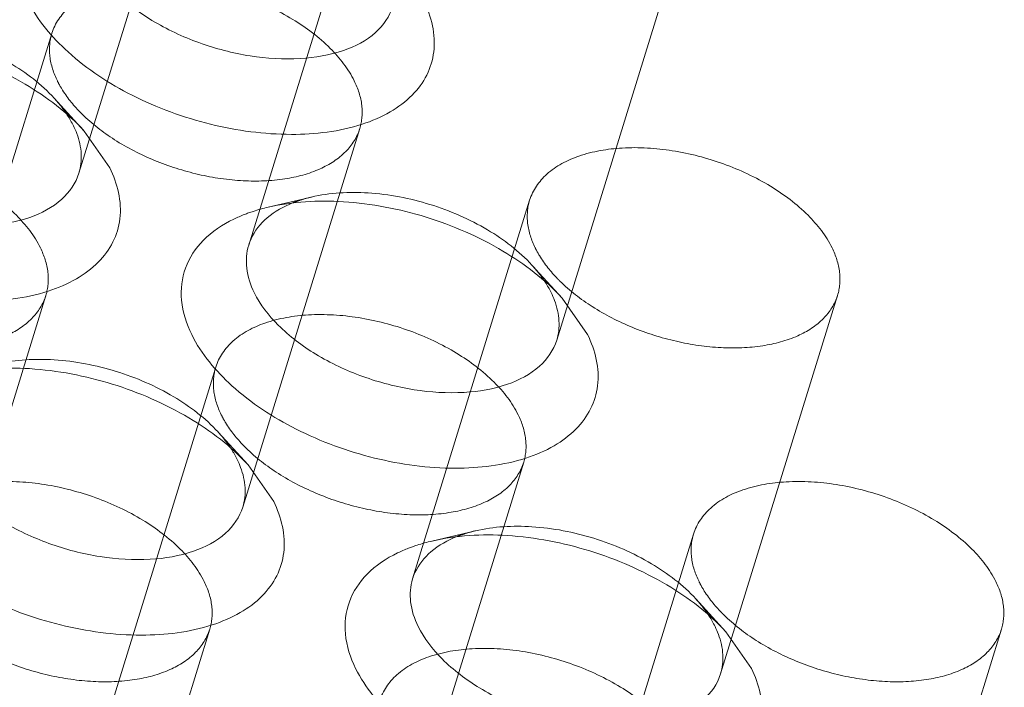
# Model space of a CAD drawing. Header units: millimetres. Extents: x 4497 to 13960, y 12291 to 16372.
# Tile 109 of 217: x 4906.44 to 4915.61, y 15320.26 to 15326.48. Entities that reach past the tile are written whole.
import ezdxf

# ---------------------------------------------------------------- set-up
doc = ezdxf.new("R2010")
doc.units = ezdxf.units.MM
doc.header["$LTSCALE"] = 0.8
doc.linetypes.add('HIDDEN', pattern=[9.525, 6.35, -3.175])
doc.layers.get('0').update_dxf_attribs({"linetype": 'CONTINUOUS', "lineweight": 0})
doc.layers.add('3', color=5, linetype='HIDDEN', lineweight=0)

msp = doc.modelspace()

# ---------------------------------------------------------------- linework, layer by layer
at = {"lineweight": 15}
for p, q in [((4907.0457, 15325.4427), (4907.2837, 15325.1014)), ((4911.4926, 15323.8887), (4911.7305, 15323.5474)), ((4908.5709, 15322.3346), (4908.8089, 15321.9934)), ((4913.0178, 15320.7806), (4913.2557, 15320.4394))]:
    msp.add_line(p, q, dxfattribs=at)
for centre, radius, start, end in [((4906.2177, 15325.1357), 0.8096, 20.49933, 26.19681), ((4909.0473, 15324.2363), 0.493, 155.62909, 162.86907), ((4910.6645, 15323.5817), 0.8096, 20.49933, 26.19681), ((4907.7429, 15322.0276), 0.8096, 20.49933, 26.19681), ((4910.5725, 15321.1282), 0.493, 155.62909, 162.86907), ((4912.1898, 15320.4736), 0.8096, 20.49933, 26.19681)]:
    msp.add_arc(centre, radius, start, end, dxfattribs=at)
for points, knots in [([(4909.9174, 15326.6045), (4909.8889, 15326.512), (4909.7606, 15326.3291), (4909.4429, 15326.1676), (4909.0376, 15326.1002), (4908.5784, 15326.1293), (4908.1103, 15326.2512), (4907.6792, 15326.4529), (4907.3299, 15326.7155), (4907.1579, 15326.9345), (4907.1026, 15327.0471)], [0, 0, 0, 0, 0.087919, 0.191483, 0.315807, 0.456957, 0.606104, 0.752524, 0.886126, 1, 1, 1, 1]), ([(4910.2053, 15326.6555), (4910.2765, 15326.5104), (4910.3375, 15326.2627), (4910.2441, 15325.9564), (4910.1001, 15325.7622), (4909.89, 15325.6072), (4909.5169, 15325.4494), (4908.9408, 15325.3825), (4908.2086, 15325.4813), (4907.4963, 15325.7426), (4906.9038, 15326.1278), (4906.6099, 15326.4745), (4906.5211, 15326.6555)], [0, 0, 0, 0, 0.096766, 0.141571, 0.18803, 0.239006, 0.296129, 0.428924, 0.580085, 0.735392, 0.87928, 1, 1, 1, 1]), ([(4904.3101, 15326.2881), (4904.5382, 15326.3417), (4905.0408, 15326.3671), (4905.7882, 15326.2228), (4906.4865, 15325.9198), (4906.8876, 15325.6157), (4907.0458, 15325.4427)], [0, 0, 0, 0, 0.236672, 0.49996, 0.763225, 1, 1, 1, 1]), ([(4906.9958, 15325.0505), (4906.9673, 15324.9579), (4906.8389, 15324.775), (4906.5212, 15324.6135), (4906.116, 15324.5461), (4905.6568, 15324.5753), (4905.1886, 15324.6971), (4904.7575, 15324.8989), (4904.4082, 15325.1614), (4904.2362, 15325.3805), (4904.181, 15325.4931)], [0, 0, 0, 0, 0.087919, 0.191483, 0.315807, 0.456957, 0.606104, 0.752524, 0.886126, 1, 1, 1, 1]), ([(4906.9761, 15325.4192), (4906.9987, 15325.3585), (4907.0278, 15325.2349), (4907.0135, 15325.1079), (4906.9958, 15325.0505)], [0, 0, 0, 0, 0.519195, 1, 1, 1, 1]), ([(4907.2837, 15325.1014), (4907.3548, 15324.9564), (4907.4158, 15324.7086), (4907.3225, 15324.4023), (4907.1785, 15324.2082), (4906.9683, 15324.0532), (4906.5953, 15323.8954), (4906.0192, 15323.8285), (4905.2869, 15323.9273), (4904.5747, 15324.1886), (4903.9821, 15324.5738), (4903.6882, 15324.9205), (4903.5994, 15325.1014)], [0, 0, 0, 0, 0.096766, 0.141571, 0.18803, 0.239006, 0.296129, 0.428924, 0.580085, 0.735392, 0.87928, 1, 1, 1, 1]), ([(4908.5743, 15324.6805), (4908.5889, 15324.6857), (4908.649, 15324.7062), (4908.7103, 15324.7231), (4908.757, 15324.7341)], [0, 0, 0, 0, 0.243879, 1, 1, 1, 1]), ([(4908.5982, 15324.4397), (4908.6319, 15324.5141), (4908.746, 15324.6562), (4908.9033, 15324.7419), (4908.9908, 15324.7764)], [0, 0, 0, 0, 0.464886, 1, 1, 1, 1]), ([(4908.757, 15324.7341), (4908.985, 15324.7877), (4909.4877, 15324.8131), (4910.2351, 15324.6688), (4910.9334, 15324.3658), (4911.3345, 15324.0617), (4911.4926, 15323.8887)], [0, 0, 0, 0, 0.236672, 0.49996, 0.763225, 1, 1, 1, 1]), ([(4908.0463, 15323.5474), (4907.9971, 15323.6476), (4907.9292, 15323.8544), (4907.9649, 15324.1777), (4908.1472, 15324.4505), (4908.3326, 15324.5725), (4908.4362, 15324.6227)], [0, 0, 0, 0, 0.260072, 0.494273, 0.731806, 1, 1, 1, 1]), ([(4908.4362, 15324.6227), (4908.4696, 15324.6389), (4908.5155, 15324.6588), (4908.5623, 15324.6762), (4908.5743, 15324.6805)], [0, 0, 0, 0, 0.744437, 1, 1, 1, 1]), ([(4908.6278, 15323.9391), (4908.5928, 15324.0105), (4908.5438, 15324.157), (4908.5551, 15324.313), (4908.5762, 15324.3815)], [0, 0, 0, 0, 0.52606, 1, 1, 1, 1]), ([(4911.4426, 15323.4965), (4911.4141, 15323.4039), (4911.2858, 15323.221), (4910.9681, 15323.0595), (4910.5628, 15322.9921), (4910.1036, 15323.0212), (4909.6355, 15323.1431), (4909.2044, 15323.3449), (4908.8551, 15323.6074), (4908.6831, 15323.8264), (4908.6278, 15323.9391)], [0, 0, 0, 0, 0.087919, 0.191483, 0.315807, 0.456957, 0.606104, 0.752524, 0.886126, 1, 1, 1, 1]), ([(4911.4229, 15323.8652), (4911.4455, 15323.8045), (4911.4746, 15323.6809), (4911.4603, 15323.5538), (4911.4426, 15323.4965)], [0, 0, 0, 0, 0.519195, 1, 1, 1, 1]), ([(4911.7305, 15323.5474), (4911.8017, 15323.4023), (4911.8627, 15323.1546), (4911.7694, 15322.8483), (4911.6254, 15322.6542), (4911.4152, 15322.4992), (4911.0422, 15322.3413), (4910.466, 15322.2745), (4909.7338, 15322.3733), (4909.0215, 15322.6346), (4908.429, 15323.0198), (4908.1351, 15323.3664), (4908.0463, 15323.5474)], [0, 0, 0, 0, 0.096766, 0.141571, 0.18803, 0.239006, 0.296129, 0.428924, 0.580085, 0.735392, 0.87928, 1, 1, 1, 1]), ([(4905.8353, 15323.1801), (4906.0634, 15323.2336), (4906.566, 15323.2591), (4907.3134, 15323.1147), (4908.0117, 15322.8118), (4908.4128, 15322.5076), (4908.571, 15322.3346)], [0, 0, 0, 0, 0.236672, 0.49996, 0.763225, 1, 1, 1, 1]), ([(4908.521, 15321.9425), (4908.4925, 15321.8499), (4908.3641, 15321.667), (4908.0465, 15321.5055), (4907.6412, 15321.4381), (4907.182, 15321.4672), (4906.7138, 15321.5891), (4906.2828, 15321.7908), (4905.9334, 15322.0534), (4905.7615, 15322.2724), (4905.7062, 15322.385)], [0, 0, 0, 0, 0.087919, 0.191483, 0.315807, 0.456957, 0.606104, 0.752524, 0.886126, 1, 1, 1, 1]), ([(4908.5013, 15322.3112), (4908.5239, 15322.2504), (4908.553, 15322.1269), (4908.5387, 15321.9998), (4908.521, 15321.9425)], [0, 0, 0, 0, 0.519195, 1, 1, 1, 1]), ([(4908.8089, 15321.9934), (4908.8801, 15321.8483), (4908.941, 15321.6006), (4908.8477, 15321.2943), (4908.7037, 15321.1002), (4908.4936, 15320.9452), (4908.1205, 15320.7873), (4907.5444, 15320.7204), (4906.8122, 15320.8193), (4906.0999, 15321.0806), (4905.5073, 15321.4657), (4905.2134, 15321.8124), (4905.1246, 15321.9934)], [0, 0, 0, 0, 0.096766, 0.141571, 0.18803, 0.239006, 0.296129, 0.428924, 0.580085, 0.735392, 0.87928, 1, 1, 1, 1]), ([(4910.2822, 15321.626), (4910.5102, 15321.6796), (4911.0129, 15321.7051), (4911.7603, 15321.5607), (4912.4586, 15321.2577), (4912.8597, 15320.9536), (4913.0178, 15320.7806)], [0, 0, 0, 0, 0.236672, 0.49996, 0.763225, 1, 1, 1, 1]), ([(4910.0996, 15321.5724), (4910.1141, 15321.5777), (4910.1742, 15321.5981), (4910.2355, 15321.6151), (4910.2822, 15321.626)], [0, 0, 0, 0, 0.243879, 1, 1, 1, 1]), ([(4910.1234, 15321.3317), (4910.1571, 15321.4061), (4910.2713, 15321.5482), (4910.4285, 15321.6339), (4910.516, 15321.6684)], [0, 0, 0, 0, 0.464886, 1, 1, 1, 1]), ([(4909.5715, 15320.4394), (4909.5223, 15320.5396), (4909.4544, 15320.7464), (4909.4901, 15321.0696), (4909.6724, 15321.3425), (4909.8578, 15321.4644), (4909.9614, 15321.5146)], [0, 0, 0, 0, 0.260072, 0.494273, 0.731806, 1, 1, 1, 1]), ([(4909.9614, 15321.5146), (4909.9948, 15321.5309), (4910.0407, 15321.5507), (4910.0875, 15321.5681), (4910.0996, 15321.5724)], [0, 0, 0, 0, 0.744437, 1, 1, 1, 1]), ([(4910.153, 15320.831), (4910.118, 15320.9024), (4910.069, 15321.0489), (4910.0803, 15321.205), (4910.1014, 15321.2735)], [0, 0, 0, 0, 0.52606, 1, 1, 1, 1]), ([(4912.9678, 15320.3884), (4912.9393, 15320.2959), (4912.811, 15320.113), (4912.4933, 15319.9515), (4912.088, 15319.8841), (4911.6288, 15319.9132), (4911.1607, 15320.0351), (4910.7296, 15320.2368), (4910.3803, 15320.4994), (4910.2083, 15320.7184), (4910.153, 15320.831)], [0, 0, 0, 0, 0.087919, 0.191483, 0.315807, 0.456957, 0.606104, 0.752524, 0.886126, 1, 1, 1, 1]), ([(4912.9481, 15320.7571), (4912.9707, 15320.6964), (4912.9998, 15320.5728), (4912.9855, 15320.4458), (4912.9678, 15320.3884)], [0, 0, 0, 0, 0.519195, 1, 1, 1, 1]), ([(4913.2557, 15320.4394), (4913.3269, 15320.2943), (4913.3879, 15320.0466), (4913.2946, 15319.7403), (4913.1506, 15319.5461), (4912.9404, 15319.3911), (4912.5674, 15319.2333), (4911.9912, 15319.1664), (4911.259, 15319.2652), (4910.5467, 15319.5265), (4909.9542, 15319.9117), (4909.6603, 15320.2584), (4909.5715, 15320.4394)], [0, 0, 0, 0, 0.096766, 0.141571, 0.18803, 0.239006, 0.296129, 0.428924, 0.580085, 0.735392, 0.87928, 1, 1, 1, 1])]:
    msp.add_open_spline(points, degree=3, knots=knots, dxfattribs=at)
for points in [[(4906.8896, 15325.5894), (4906.9095, 15325.5584), (4906.9279, 15325.5262), (4906.9442, 15325.4931)], [(4911.3364, 15324.0354), (4911.3564, 15324.0043), (4911.3748, 15323.9722), (4911.391, 15323.9391)], [(4908.4148, 15322.4813), (4908.4347, 15322.4503), (4908.4531, 15322.4182), (4908.4694, 15322.385)], [(4912.8616, 15320.9273), (4912.8816, 15320.8963), (4912.9, 15320.8641), (4912.9162, 15320.831)]]:
    msp.add_open_spline(points, degree=3, dxfattribs=at)
at = {"layer": '3'}
for p, q in [((4908.085, 15328.5752), (4906.9957, 15325.0502)), ((4909.6656, 15327.9069), (4908.5763, 15324.3819)), ((4912.5318, 15327.0212), (4911.4425, 15323.4961)), ((4906.7439, 15326.3529), (4905.6546, 15322.8278)), ((4906.7654, 15325.7492), (4907.0455, 15325.4427)), ((4909.6102, 15325.4671), (4908.5209, 15321.9421)), ((4909.1607, 15324.8291), (4908.7567, 15324.7341)), ((4911.1908, 15324.7989), (4910.1015, 15321.2738)), ((4911.2122, 15324.1951), (4911.4923, 15323.8886)), ((4906.6886, 15323.9131), (4905.5992, 15320.3881)), ((4914.0571, 15323.9131), (4912.9677, 15320.3881)), ((4908.2692, 15323.2448), (4907.1798, 15319.7198)), ((4908.2906, 15322.6411), (4908.5707, 15322.3346)), ((4911.1354, 15322.3591), (4910.0461, 15318.8341)), ((4910.6859, 15321.721), (4910.2819, 15321.626)), ((4912.716, 15321.6908), (4911.6267, 15318.1658)), ((4912.7374, 15321.0871), (4913.0175, 15320.7806)), ((4908.2138, 15320.8051), (4907.1245, 15317.28)), ((4915.5823, 15320.8051), (4914.4929, 15317.28))]:
    msp.add_line(p, q, dxfattribs=at)
for centre, radius, start, end in [((4908.068, 15326.6554), 1.4829, 224.1795, 225.38502), ((4909.397, 15323.7469), 1.1068, 109.71408, 111.53239), ((4912.5149, 15325.1013), 1.4829, 224.1795, 225.38502), ((4909.5932, 15323.5473), 1.4829, 224.1795, 225.38502), ((4910.9222, 15320.6388), 1.1068, 109.71408, 111.53239), ((4914.0401, 15321.9933), 1.4829, 224.1795, 225.38502)]:
    msp.add_arc(centre, radius, start, end, dxfattribs=at)
for points, knots in [([(4909.5587, 15325.91), (4909.5034, 15326.0227), (4909.3317, 15326.2419), (4908.982, 15326.5037), (4908.5514, 15326.7061), (4908.0832, 15326.8277), (4907.6241, 15326.857), (4907.2188, 15326.7897), (4906.9012, 15326.6283), (4906.7726, 15326.4456), (4906.744, 15326.353)], [0, 0, 0, 0, 0.113912, 0.247462, 0.393862, 0.542998, 0.684156, 0.808494, 0.912079, 1, 1, 1, 1]), ([(4904.7142, 15326.3831), (4904.8852, 15326.4233), (4905.2622, 15326.4423), (4905.8227, 15326.3341), (4906.3462, 15326.1068), (4906.647, 15325.8789), (4906.7655, 15325.7493)], [0, 0, 0, 0, 0.236707, 0.500021, 0.763374, 1, 1, 1, 1]), ([(4906.744, 15326.353), (4906.7228, 15326.2844), (4906.7114, 15326.1282), (4906.7604, 15325.9815), (4906.7955, 15325.91)], [0, 0, 0, 0, 0.474243, 1, 1, 1, 1]), ([(4906.7955, 15325.91), (4906.8077, 15325.8851), (4906.8653, 15325.7809), (4906.941, 15325.6873), (4907.0045, 15325.6219)], [0, 0, 0, 0, 0.233339, 1, 1, 1, 1]), ([(4909.6102, 15325.467), (4909.6314, 15325.5356), (4909.6428, 15325.6918), (4909.5937, 15325.8385), (4909.5587, 15325.91)], [0, 0, 0, 0, 0.474243, 1, 1, 1, 1]), ([(4906.7655, 15325.7493), (4906.7773, 15325.7364), (4906.8219, 15325.6857), (4906.8625, 15325.6314), (4906.8896, 15325.5894)], [0, 0, 0, 0, 0.259024, 1, 1, 1, 1]), ([(4907.0265, 15325.5997), (4907.1174, 15325.51), (4907.3309, 15325.3457), (4907.6983, 15325.158), (4908.1033, 15325.029), (4908.514, 15324.9689), (4908.899, 15324.9823), (4909.2298, 15325.0694), (4909.4839, 15325.2281), (4909.5853, 15325.3867), (4909.6102, 15325.467)], [0, 0, 0, 0, 0.131245, 0.274361, 0.421982, 0.565965, 0.698798, 0.81512, 0.913714, 1, 1, 1, 1]), ([(4906.637, 15324.356), (4906.5817, 15324.4686), (4906.41, 15324.6878), (4906.0603, 15324.9497), (4905.6298, 15325.152), (4905.1616, 15325.2737), (4904.7025, 15325.303), (4904.2972, 15325.2357), (4903.9795, 15325.0743), (4903.851, 15324.8915), (4903.8224, 15324.799)], [0, 0, 0, 0, 0.113912, 0.247462, 0.393862, 0.542998, 0.684156, 0.808494, 0.912079, 1, 1, 1, 1]), ([(4914.0055, 15324.356), (4913.9502, 15324.4686), (4913.7785, 15324.6878), (4913.4288, 15324.9497), (4912.9982, 15325.152), (4912.5301, 15325.2737), (4912.071, 15325.303), (4911.6657, 15325.2357), (4911.348, 15325.0743), (4911.2195, 15324.8915), (4911.1908, 15324.799)], [0, 0, 0, 0, 0.113912, 0.247462, 0.393862, 0.542998, 0.684156, 0.808494, 0.912079, 1, 1, 1, 1]), ([(4909.0236, 15324.7888), (4909.0346, 15324.7927), (4909.0798, 15324.8081), (4909.1259, 15324.8209), (4909.161, 15324.8291)], [0, 0, 0, 0, 0.243856, 1, 1, 1, 1]), ([(4909.161, 15324.8291), (4909.3321, 15324.8693), (4909.709, 15324.8883), (4910.2696, 15324.7801), (4910.7931, 15324.5528), (4911.0939, 15324.3249), (4911.2124, 15324.1952)], [0, 0, 0, 0, 0.236707, 0.500021, 0.763374, 1, 1, 1, 1]), ([(4911.1908, 15324.799), (4911.1696, 15324.7304), (4911.1582, 15324.5742), (4911.2073, 15324.4275), (4911.2423, 15324.356)], [0, 0, 0, 0, 0.474243, 1, 1, 1, 1]), ([(4906.6885, 15323.913), (4906.7097, 15323.9816), (4906.7212, 15324.1378), (4906.6721, 15324.2845), (4906.637, 15324.356)], [0, 0, 0, 0, 0.474243, 1, 1, 1, 1]), ([(4911.2423, 15324.356), (4911.2546, 15324.3311), (4911.3122, 15324.2269), (4911.3878, 15324.1333), (4911.4513, 15324.0679)], [0, 0, 0, 0, 0.233339, 1, 1, 1, 1]), ([(4914.057, 15323.913), (4914.0782, 15323.9816), (4914.0896, 15324.1378), (4914.0406, 15324.2845), (4914.0055, 15324.356)], [0, 0, 0, 0, 0.474243, 1, 1, 1, 1]), ([(4911.2124, 15324.1952), (4911.2242, 15324.1823), (4911.2687, 15324.1316), (4911.3093, 15324.0774), (4911.3364, 15324.0354)], [0, 0, 0, 0, 0.259024, 1, 1, 1, 1]), ([(4904.1048, 15324.0457), (4904.1958, 15323.956), (4904.4093, 15323.7917), (4904.7767, 15323.604), (4905.1817, 15323.4749), (4905.5924, 15323.4148), (4905.9774, 15323.4283), (4906.3081, 15323.5154), (4906.5622, 15323.674), (4906.6637, 15323.8327), (4906.6885, 15323.913)], [0, 0, 0, 0, 0.131245, 0.274361, 0.421982, 0.565965, 0.698798, 0.81512, 0.913714, 1, 1, 1, 1]), ([(4911.4733, 15324.0457), (4911.5643, 15323.956), (4911.7778, 15323.7917), (4912.1451, 15323.604), (4912.5502, 15323.4749), (4912.9609, 15323.4148), (4913.3458, 15323.4283), (4913.6766, 15323.5154), (4913.9307, 15323.674), (4914.0322, 15323.8327), (4914.057, 15323.913)], [0, 0, 0, 0, 0.131245, 0.274361, 0.421982, 0.565965, 0.698798, 0.81512, 0.913714, 1, 1, 1, 1]), ([(4911.0839, 15322.802), (4911.0286, 15322.9146), (4910.8569, 15323.1338), (4910.5072, 15323.3957), (4910.0766, 15323.598), (4909.6084, 15323.7197), (4909.1493, 15323.7489), (4908.7441, 15323.6816), (4908.4264, 15323.5202), (4908.2978, 15323.3375), (4908.2692, 15323.245)], [0, 0, 0, 0, 0.113912, 0.247462, 0.393862, 0.542998, 0.684156, 0.808494, 0.912079, 1, 1, 1, 1]), ([(4906.2394, 15323.2751), (4906.4105, 15323.3153), (4906.7874, 15323.3343), (4907.3479, 15323.2261), (4907.8714, 15322.9987), (4908.1722, 15322.7708), (4908.2907, 15322.6412)], [0, 0, 0, 0, 0.236707, 0.500021, 0.763374, 1, 1, 1, 1]), ([(4908.2692, 15323.245), (4908.248, 15323.1764), (4908.2366, 15323.0202), (4908.2856, 15322.8734), (4908.3207, 15322.802)], [0, 0, 0, 0, 0.474243, 1, 1, 1, 1]), ([(4908.3207, 15322.802), (4908.3329, 15322.777), (4908.3905, 15322.6728), (4908.4662, 15322.5792), (4908.5297, 15322.5138)], [0, 0, 0, 0, 0.233339, 1, 1, 1, 1]), ([(4911.1354, 15322.3589), (4911.1566, 15322.4275), (4911.168, 15322.5838), (4911.119, 15322.7305), (4911.0839, 15322.802)], [0, 0, 0, 0, 0.474243, 1, 1, 1, 1]), ([(4908.2907, 15322.6412), (4908.3025, 15322.6283), (4908.3471, 15322.5776), (4908.3877, 15322.5234), (4908.4148, 15322.4813)], [0, 0, 0, 0, 0.259024, 1, 1, 1, 1]), ([(4908.5517, 15322.4917), (4908.6426, 15322.402), (4908.8561, 15322.2376), (4909.2235, 15322.05), (4909.6285, 15321.9209), (4910.0392, 15321.8608), (4910.4242, 15321.8743), (4910.755, 15321.9614), (4911.0091, 15322.12), (4911.1105, 15322.2787), (4911.1354, 15322.3589)], [0, 0, 0, 0, 0.131245, 0.274361, 0.421982, 0.565965, 0.698798, 0.81512, 0.913714, 1, 1, 1, 1]), ([(4908.1622, 15321.2479), (4908.107, 15321.3606), (4907.9352, 15321.5798), (4907.5855, 15321.8417), (4907.155, 15322.044), (4906.6868, 15322.1656), (4906.2277, 15322.1949), (4905.8224, 15322.1276), (4905.5047, 15321.9662), (4905.3762, 15321.7835), (4905.3476, 15321.691)], [0, 0, 0, 0, 0.113912, 0.247462, 0.393862, 0.542998, 0.684156, 0.808494, 0.912079, 1, 1, 1, 1]), ([(4915.5307, 15321.2479), (4915.4754, 15321.3606), (4915.3037, 15321.5798), (4914.954, 15321.8417), (4914.5235, 15322.044), (4914.0553, 15322.1656), (4913.5962, 15322.1949), (4913.1909, 15322.1276), (4912.8732, 15321.9662), (4912.7447, 15321.7835), (4912.7161, 15321.691)], [0, 0, 0, 0, 0.113912, 0.247462, 0.393862, 0.542998, 0.684156, 0.808494, 0.912079, 1, 1, 1, 1]), ([(4910.5488, 15321.6807), (4910.5598, 15321.6847), (4910.605, 15321.7001), (4910.6511, 15321.7128), (4910.6863, 15321.7211)], [0, 0, 0, 0, 0.243856, 1, 1, 1, 1]), ([(4910.6863, 15321.7211), (4910.8573, 15321.7612), (4911.2342, 15321.7803), (4911.7948, 15321.672), (4912.3183, 15321.4447), (4912.6191, 15321.2168), (4912.7376, 15321.0872)], [0, 0, 0, 0, 0.236707, 0.500021, 0.763374, 1, 1, 1, 1]), ([(4912.7161, 15321.691), (4912.6948, 15321.6224), (4912.6834, 15321.4661), (4912.7325, 15321.3194), (4912.7675, 15321.2479)], [0, 0, 0, 0, 0.474243, 1, 1, 1, 1]), ([(4908.2137, 15320.8049), (4908.235, 15320.8735), (4908.2464, 15321.0298), (4908.1973, 15321.1765), (4908.1622, 15321.2479)], [0, 0, 0, 0, 0.474243, 1, 1, 1, 1]), ([(4912.7675, 15321.2479), (4912.7798, 15321.223), (4912.8374, 15321.1188), (4912.913, 15321.0252), (4912.9766, 15320.9598)], [0, 0, 0, 0, 0.233339, 1, 1, 1, 1]), ([(4915.5822, 15320.8049), (4915.6034, 15320.8735), (4915.6149, 15321.0298), (4915.5658, 15321.1765), (4915.5307, 15321.2479)], [0, 0, 0, 0, 0.474243, 1, 1, 1, 1]), ([(4912.7376, 15321.0872), (4912.7494, 15321.0743), (4912.794, 15321.0236), (4912.8345, 15320.9694), (4912.8616, 15320.9273)], [0, 0, 0, 0, 0.259024, 1, 1, 1, 1]), ([(4905.63, 15320.9377), (4905.721, 15320.8479), (4905.9345, 15320.6836), (4906.3019, 15320.4959), (4906.7069, 15320.3669), (4907.1176, 15320.3068), (4907.5026, 15320.3202), (4907.8334, 15320.4074), (4908.0874, 15320.566), (4908.1889, 15320.7247), (4908.2137, 15320.8049)], [0, 0, 0, 0, 0.131245, 0.274361, 0.421982, 0.565965, 0.698798, 0.81512, 0.913714, 1, 1, 1, 1]), ([(4912.9985, 15320.9377), (4913.0895, 15320.8479), (4913.303, 15320.6836), (4913.6704, 15320.4959), (4914.0754, 15320.3669), (4914.4861, 15320.3068), (4914.8711, 15320.3202), (4915.2018, 15320.4074), (4915.4559, 15320.566), (4915.5574, 15320.7247), (4915.5822, 15320.8049)], [0, 0, 0, 0, 0.131245, 0.274361, 0.421982, 0.565965, 0.698798, 0.81512, 0.913714, 1, 1, 1, 1]), ([(4912.6091, 15319.6939), (4912.5538, 15319.8066), (4912.3821, 15320.0258), (4912.0324, 15320.2876), (4911.6018, 15320.49), (4911.1337, 15320.6116), (4910.6745, 15320.6409), (4910.2693, 15320.5736), (4909.9516, 15320.4122), (4909.823, 15320.2295), (4909.7944, 15320.1369)], [0, 0, 0, 0, 0.113912, 0.247462, 0.393862, 0.542998, 0.684156, 0.808494, 0.912079, 1, 1, 1, 1])]:
    msp.add_open_spline(points, degree=3, knots=knots, dxfattribs=at)

doc.saveas('drawing.dxf')
